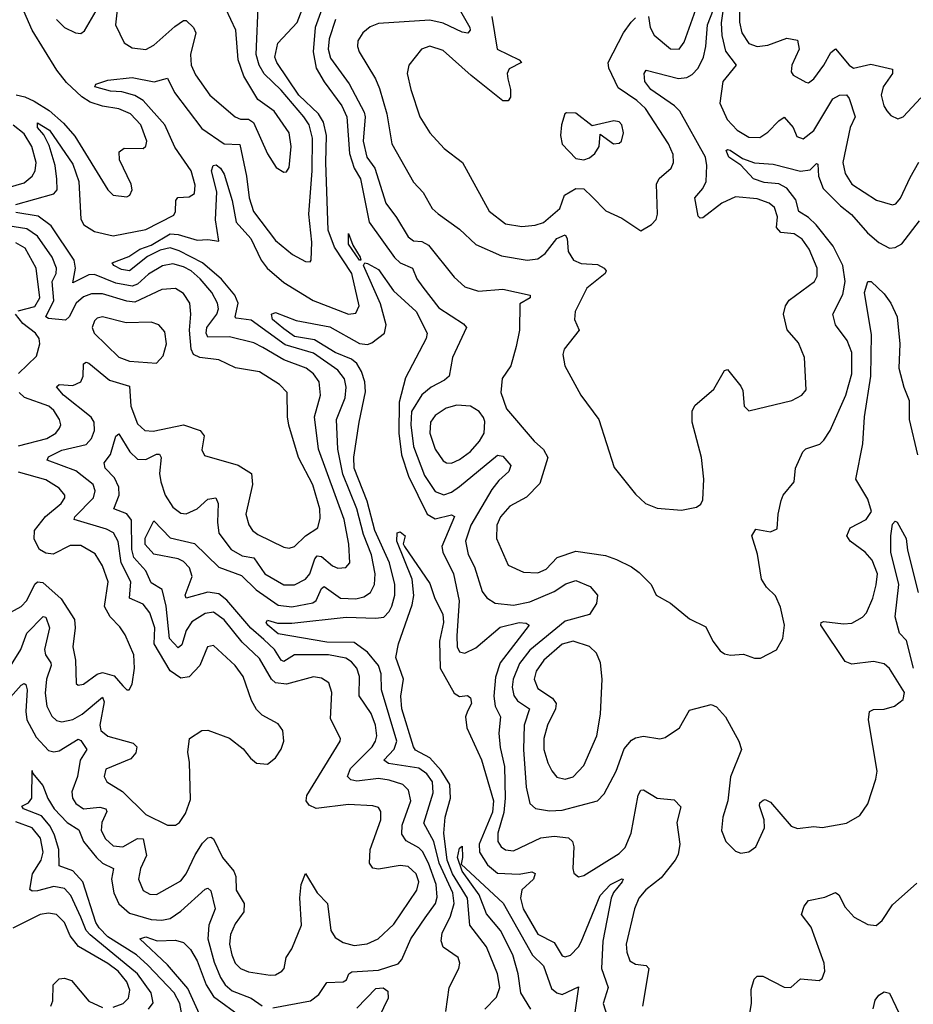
# Model space of a CAD drawing. Extents: x 1678431 to 1860718, y 384618 to 522882.
# Tile 188 of 256: x 1739539 to 1742842, y 482812 to 486454. Entities that reach past the tile are written whole.
import ezdxf

# ---------------------------------------------------------------- set-up
doc = ezdxf.new("R2010")
doc.units = 0

msp = doc.modelspace()

# ---------------------------------------------------------------- linework, layer by layer
at = {"layer": '0CON10XD'}
for points in [[(1740214.4, 485555), (1740128.8, 485598.8), (1740095, 485609.7), (1740058.7, 485601.3), (1740011.5, 485578.5), (1739945, 485525.4), (1739915, 485530), (1739887.5, 485545), (1739880.8, 485555), (1739942.4, 485577.6), (1739983.1, 485605), (1740025, 485620.2), (1740095, 485661.4), (1740125, 485659.1), (1740195, 485638.1), (1740235, 485641.2), (1740275.4, 485634.6), (1740263.2, 485713.2), (1740267.3, 485817.3), (1740248.2, 485895), (1740254.2, 485915), (1740265, 485916.4), (1740281.5, 485905), (1740295, 485882), (1740324.2, 485785), (1740339.8, 485705), (1740394, 485644), (1740432.2, 485565), (1740453.9, 485535), (1740515, 485481.4), (1740623.5, 485415), (1740755, 485364.7), (1740782.1, 485367.9), (1740794.5, 485395), (1740766.6, 485515), (1740702.5, 485612.5), (1740679.3, 485675), (1740670.8, 485925), (1740673.3, 486025), (1740662.4, 486075), (1740644, 486105), (1740571.5, 486175), (1740489.8, 486295), (1740482.2, 486315), (1740493, 486367), (1740565, 486443.1), (1740639.7, 486640.3)], [(1741863.3, 486465), (1741869.4, 486425), (1741885, 486396.4), (1741945, 486345.6), (1741977.1, 486345), (1741995, 486370), (1742068.9, 486578.9)], [(1739525, 485770.5), (1739665, 485809.3), (1739676.9, 485825), (1739676.1, 485863.9), (1739669.8, 485915), (1739648, 485988), (1739628.1, 486028.1), (1739604.4, 486055), (1739605, 486071.9), (1739649.5, 486045), (1739735, 485919.7), (1739757.7, 485855), (1739765.6, 485715.6), (1739776.2, 485695), (1739815, 485671), (1739885, 485654.7), (1740005, 485677.6), (1740108.8, 485731.2), (1740115.5, 485745), (1740116.7, 485785), (1740123.8, 485796.2), (1740165, 485798.5), (1740185, 485810.8), (1740187.8, 485842.2), (1740172.6, 485895), (1740112.1, 485982.1), (1740075.9, 486065), (1739995.3, 486155.3), (1739965, 486172.8), (1739916.8, 486186.8), (1739875, 486189.2), (1739816.2, 486205), (1739820, 486215), (1739865, 486230), (1739955, 486240.5), (1740035.7, 486224.3), (1740085, 486237.1), (1740111.3, 486185), (1740211.9, 486051.9), (1740295, 485994.4), (1740352.7, 485992.7), (1740377.8, 485875), (1740387.8, 485795), (1740403.9, 485745), (1740485, 485637.5), (1740547.8, 485585), (1740595, 485558.9), (1740612.3, 485557.7), (1740616.7, 485565), (1740618.9, 485631.1), (1740607.9, 485735), (1740620.3, 485895), (1740620.9, 486015), (1740608.6, 486065), (1740589.6, 486095), (1740505, 486193.6), (1740443.2, 486253.2), (1740423.8, 486285), (1740412.7, 486325), (1740422, 486528)], [(1739526.2, 486176.2), (1739558.5, 486168.5), (1739591.9, 486151.9), (1739647.4, 486117.4), (1739700.9, 486070.9), (1739742.4, 486022.4), (1739865, 485824), (1739885, 485804.4), (1739935, 485798.8), (1739945.8, 485804.2), (1739954.3, 485825), (1739951.1, 485845), (1739908.2, 485935), (1739907.1, 485965), (1739925, 485978.9), (1739995, 485977.8), (1740005, 485986.2), (1740008.5, 486005), (1739986.9, 486065), (1739949.2, 486105), (1739905, 486124.4), (1739845, 486133.9), (1739799, 486149), (1739768.4, 486168.4), (1739712, 486222), (1739676.8, 486266.8), (1739584.5, 486414.5), (1739536.8, 486525)], [(1739675, 486454.2), (1739705, 486425.3), (1739745, 486405.3), (1739765, 486403.1), (1739778, 486412), (1739848.1, 486531.9)], [(1739902.9, 486525), (1739893.1, 486435), (1739925, 486367.8), (1739955, 486349.1), (1740005, 486343.6), (1740035, 486360), (1740111.9, 486428.1), (1740145, 486450.4), (1740155, 486450.4), (1740181.3, 486425), (1740190.2, 486405), (1740170, 486325), (1740173.2, 486285), (1740189.3, 486249.3), (1740242.1, 486175), (1740335.6, 486095), (1740355, 486086.2), (1740385, 486085.4), (1740403.7, 486073.7), (1740455, 485957.1), (1740487.4, 485907.4), (1740515, 485890), (1740525, 485891.2), (1740535, 485907.5), (1740542.5, 485985), (1740535, 486035.8), (1740480, 486115), (1740419.1, 486159.1), (1740367.6, 486245), (1740346.1, 486305), (1740338.2, 486415), (1740282.2, 486535)], [(1740674.4, 486545), (1740631.9, 486425), (1740623.3, 486335), (1740635.2, 486275), (1740665, 486223.5), (1740729.5, 486135), (1740748.8, 486095), (1740758.3, 485958.3), (1740776, 485905), (1740799.4, 485865), (1740831.5, 485705), (1740925, 485574.3), (1740945.1, 485555.1), (1740991.3, 485535), (1741006.9, 485495), (1741029.7, 485465), (1741088.5, 485388.5), (1741179.5, 485329.5), (1741190.7, 485315), (1741139.1, 485205), (1741126.2, 485135), (1741109.9, 485120.1), (1741060, 485095), (1741025, 485066.3), (1740987, 485005), (1740984.6, 484955.4), (1740995.4, 484875.4), (1741035, 484768.2), (1741075, 484709.1), (1741106.9, 484696.9), (1741135, 484706.1), (1741165, 484726.9), (1741305, 484843.2), (1741325, 484839.1), (1741354.7, 484805), (1741347.6, 484782.4), (1741310.5, 484749.5), (1741285, 484715.9), (1741206.3, 484585), (1741187, 484525), (1741196.4, 484476.4), (1741220.6, 484430.6), (1741248.7, 484338.7), (1741265.3, 484315.3), (1741296.4, 484296.4), (1741365, 484288.1), (1741425, 484301), (1741515, 484339.2), (1741557.5, 484367.5), (1741595, 484379.5), (1741648, 484358), (1741675.3, 484325), (1741671.8, 484295), (1741645.7, 484254.3), (1741555, 484228.8), (1741425, 484122.2), (1741386.7, 484073.3), (1741363.1, 484015), (1741359.5, 483985), (1741365.2, 483955), (1741379.7, 483935), (1741423.1, 483905), (1741404, 483845), (1741401.1, 483755), (1741411.9, 483615), (1741424.5, 483555), (1741446, 483536), (1741497.7, 483527.7), (1741545, 483530), (1741675.3, 483564.7), (1741699.1, 483590.9), (1741743.5, 483675), (1741773.3, 483756.7), (1741801.2, 483788.8), (1741815, 483798.1), (1741845, 483803.5), (1741905, 483794.3), (1741925, 483799.2), (1741977.8, 483835), (1742015, 483900.6), (1742095, 483921.4), (1742115, 483912.5), (1742148.2, 483875), (1742197.3, 483785), (1742207.1, 483755), (1742166.6, 483653.4), (1742156.7, 483565), (1742137.8, 483505), (1742133.5, 483455), (1742149.4, 483415), (1742185, 483379.2), (1742205, 483371.9), (1742235, 483376.9), (1742260.6, 483395), (1742292.1, 483465), (1742291.5, 483495), (1742274.1, 483545.9), (1742275, 483557.5), (1742287.5, 483567.5), (1742295, 483570), (1742315, 483560), (1742390.8, 483470.8), (1742415, 483462.5), (1742475, 483470.5), (1742505, 483466.7), (1742595, 483482), (1742645, 483510.8), (1742675, 483553.8), (1742704.4, 483645), (1742708.5, 483675), (1742677.1, 483865), (1742680, 483895), (1742695, 483902.9), (1742735, 483903.6), (1742772.5, 483915), (1742805, 483939.2), (1742809.6, 483965), (1742755, 484054.4), (1742735, 484071.8), (1742695, 484080.5), (1742615, 484070.4), (1742590, 484080), (1742500.4, 484215), (1742501.4, 484225), (1742512.1, 484227.9), (1742585, 484218.9), (1742615, 484221.4), (1742655, 484243.9), (1742669.2, 484260.8), (1742692.7, 484315), (1742705, 484364), (1742709.6, 484405), (1742690.8, 484455), (1742665, 484484.1), (1742609.4, 484525), (1742596.9, 484545), (1742609.2, 484575), (1742667.8, 484605), (1742687.5, 484635), (1742675, 484681.1), (1742629.6, 484755), (1742656.5, 484885), (1742661.9, 484985), (1742685.9, 485135), (1742688, 485288), (1742662.1, 485445), (1742674.4, 485485.6), (1742686.7, 485485), (1742735, 485440), (1742759.6, 485405), (1742783.1, 485355), (1742792.5, 485255), (1742789.5, 485165), (1742806.9, 485095), (1742827.1, 485045), (1742827.3, 484975), (1742857.5, 484845)], [(1741168.5, 486485), (1741203.1, 486425), (1741204.6, 486415), (1741196, 486404), (1741175, 486407.9), (1741105, 486441), (1741055, 486451.6), (1740865, 486439.5), (1740835, 486427.6), (1740807.9, 486405), (1740789.1, 486375), (1740787.9, 486355), (1740793.8, 486335), (1740854.7, 486235), (1740869, 486199), (1740895.7, 486105), (1740915.3, 485995), (1740995, 485852.9), (1741030.9, 485815), (1741064.4, 485755), (1741085.4, 485735.4), (1741165, 485679.1), (1741225, 485622.1), (1741320.3, 485580.3), (1741415, 485564.7), (1741455, 485569.3), (1741481.1, 485588.9), (1741525, 485644.6), (1741555, 485658.5), (1741562.3, 485645), (1741566.4, 485596.4), (1741586.7, 485565), (1741615, 485551.6), (1741675, 485548.7), (1741699.4, 485535), (1741706.9, 485525), (1741703.1, 485515), (1741635, 485461.2), (1741592.5, 485375), (1741589.5, 485345), (1741607.1, 485305), (1741551.2, 485235), (1741547.1, 485215), (1741553.9, 485173.9), (1741612.9, 485065), (1741680, 484975), (1741737.2, 484797.2), (1741815, 484699.2), (1741852, 484665), (1741895, 484647.8), (1741985, 484639.5), (1742040.7, 484650.7), (1742057.4, 484662.6), (1742065, 484677.5), (1742067.9, 484755), (1742060, 484835), (1742024.4, 484965), (1742024.4, 485005.6), (1742035, 485026.7), (1742105, 485087.5), (1742145, 485156.7), (1742155, 485160), (1742205, 485098.8), (1742212.1, 485082.1), (1742216.9, 485025), (1742235, 485006.9), (1742393.8, 485045), (1742430.8, 485065), (1742446.7, 485085), (1742440, 485205), (1742418.6, 485258.6), (1742376.6, 485306.6), (1742363.1, 485365), (1742370.6, 485395), (1742384, 485416), (1742477.8, 485485), (1742487.7, 485505), (1742487.7, 485535), (1742458, 485605), (1742431.8, 485641.8), (1742401.7, 485661.7), (1742352.7, 485667.3), (1742336.8, 485685), (1742340.2, 485725), (1742328.8, 485758.8), (1742310, 485775), (1742265, 485790.7), (1742185, 485799.1), (1742135, 485774.7), (1742065, 485721.5), (1742055, 485720), (1742046.8, 485726.8), (1742035.3, 485795), (1742065, 485829.2), (1742076.5, 485855), (1742079.8, 485915), (1742073.9, 485945), (1741980, 486115), (1741959.7, 486135), (1741871.6, 486195), (1741849.7, 486225), (1741847.8, 486255), (1741855, 486266.9), (1741975, 486236.6), (1742005, 486239.4), (1742025, 486251), (1742046.7, 486275), (1742066.8, 486315), (1742075.8, 486355), (1742081.4, 486435), (1742115, 486519.4)], [(1742138.4, 486485), (1742131.9, 486441.9)], [(1742200.5, 486495), (1742200.4, 486445), (1742208.3, 486405), (1742235, 486365.9), (1742264.8, 486354.8), (1742305, 486359.3), (1742375, 486385.2), (1742415, 486377.5), (1742420, 486345), (1742393.5, 486285), (1742390.6, 486260.6), (1742398.5, 486248.5), (1742445, 486222.2), (1742455, 486220.6), (1742475, 486235.6), (1742512.3, 486285), (1742538.2, 486331.8), (1742555, 486345.4), (1742605, 486285.9), (1742621.4, 486275), (1742685, 486289.2), (1742765, 486271.2), (1742765.6, 486255), (1742731.3, 486205), (1742723.6, 486175), (1742733.9, 486135), (1742745, 486117.1), (1742760, 486100), (1742785, 486087.5), (1742805, 486094.6), (1742870, 486165)], [(1740706.1, 486455), (1740683.4, 486383.4), (1740679, 486345), (1740688.2, 486311.8), (1740756.7, 486216.7), (1740812, 486112), (1740815.9, 486095), (1740809, 486005), (1740821.9, 485945), (1740851.3, 485905), (1740892.1, 485775), (1740932.2, 485722.2), (1740975, 485650.5), (1740995, 485636.2), (1741025, 485633), (1741049.9, 485619.9), (1741145, 485501.1), (1741185, 485466.4), (1741235, 485449.6), (1741325, 485457.1), (1741426.2, 485435), (1741425.8, 485425), (1741387.5, 485402.5), (1741386.4, 485305), (1741374.4, 485245), (1741355, 485173.3), (1741322.7, 485127.3), (1741318, 485075), (1741338.8, 485015), (1741440.6, 484895), (1741475, 484864.4), (1741491.2, 484835), (1741461.8, 484738.2), (1741412.4, 484687.6), (1741350.8, 484655), (1741316.7, 484615), (1741303.4, 484585), (1741301.5, 484535), (1741345, 484436.9), (1741400.9, 484410.9), (1741455, 484408.5), (1741485, 484421.8), (1741525.7, 484464.3), (1741595, 484488.8), (1741705, 484472.7), (1741745, 484457.8), (1741800.9, 484430.9), (1741829.4, 484409.4), (1741873.3, 484365), (1741892.5, 484325), (1741945, 484295.8), (1742015, 484238.6), (1742075, 484208), (1742100.9, 484155), (1742129.1, 484119.1), (1742145, 484108.8), (1742166.4, 484103.6), (1742215, 484106.9), (1742255, 484092.9), (1742277.9, 484092.1), (1742336.2, 484123.8), (1742360, 484165), (1742366.6, 484215), (1742351.6, 484281.6), (1742333, 484323), (1742300.4, 484355), (1742280.8, 484385), (1742266.9, 484476.9), (1742245.7, 484545), (1742260.8, 484569.2), (1742315, 484560), (1742339.2, 484570.8), (1742342.5, 484625), (1742354.3, 484675.7), (1742362, 484695), (1742402.5, 484745), (1742406.5, 484795), (1742433.5, 484855), (1742445, 484866.5), (1742496.5, 484883.5), (1742511.8, 484898.2), (1742535.3, 484934.7), (1742593.6, 485065), (1742615.7, 485144.3), (1742615, 485223.3), (1742597.5, 485267.5), (1742554.7, 485325), (1742545.3, 485364.7), (1742582.2, 485437.8), (1742591.2, 485485), (1742582.5, 485545), (1742546.2, 485616.2), (1742483.3, 485695), (1742455, 485722.3), (1742418.7, 485745), (1742407.9, 485787.9), (1742375, 485830.4), (1742345, 485847.3), (1742291.5, 485851.5), (1742251.8, 485865), (1742205, 485915.6), (1742160.9, 485945), (1742150.4, 485969.6), (1742155, 485974.2), (1742165, 485970.8), (1742210.6, 485940.6), (1742255, 485924.2), (1742325, 485919.6), (1742425, 485893), (1742461.2, 485898.8), (1742485, 485922), (1742489.7, 485919.7), (1742492.5, 485875), (1742508.9, 485828.9), (1742573.3, 485765), (1742613.9, 485733.9), (1742673.7, 485665), (1742715, 485629.2), (1742755, 485608.2), (1742775, 485610.7), (1742800.5, 485625), (1742865, 485709.6)], [(1741284.2, 486465.8), (1741304.7, 486345), (1741385.8, 486305), (1741394.2, 486295), (1741348.3, 486271.8), (1741341.6, 486255), (1741344.1, 486235), (1741353.7, 486195), (1741353, 486167), (1741345, 486153.3), (1741325, 486153.8), (1741207.5, 486247.5), (1741105, 486340.3), (1741055, 486355.3), (1741024.3, 486345), (1740977.5, 486285), (1740971.1, 486255), (1740984.4, 486195), (1741018.8, 486095), (1741055.4, 486035), (1741107.6, 485977.6), (1741175.7, 485925.7), (1741275, 485745.6), (1741335, 485698.5), (1741395, 485688.8), (1741445, 485693.5), (1741475, 485704.2), (1741535.4, 485755), (1741553.6, 485805), (1741595, 485829.6), (1741625, 485828.1), (1741655, 485799.1), (1741706.4, 485746.4), (1741765, 485719.2), (1741835, 485673.3), (1741875, 485696), (1741891.4, 485715), (1741896.7, 485735), (1741892.9, 485845), (1741903.5, 485866.5), (1741946.9, 485905), (1741955.5, 485925), (1741954.6, 485955), (1741937.1, 485995), (1741851.9, 486125), (1741820, 486155), (1741751.8, 486201.8), (1741717.1, 486275), (1741714.7, 486295), (1741771.2, 486405), (1741799.3, 486445), (1741815, 486460.4)], [(1742131.9, 486441.9), (1742134.5, 486395), (1742147.6, 486337.6), (1742187.8, 486285), (1742138.6, 486225), (1742127.4, 486145), (1742154.5, 486084.5), (1742191.8, 486045), (1742235, 486019.2), (1742275, 486018.1), (1742305, 486037.5), (1742345, 486080.3), (1742365, 486093.5), (1742398.2, 486055), (1742412, 486022), (1742435, 486012.9), (1742475, 486043.5), (1742545, 486160.9), (1742570, 486175), (1742595, 486176.4), (1742605, 486162), (1742627.2, 486095), (1742608.8, 486055), (1742581.7, 485925), (1742590.9, 485885), (1742614.7, 485845), (1742706.9, 485786.9), (1742765, 485768.5), (1742777.3, 485772.7), (1742795, 485793.1), (1742830.3, 485869.7), (1742863.2, 485926.8)], [(1741625, 485935.6), (1741645, 485942.7), (1741665, 485959.2), (1741680.6, 485985), (1741685, 486030), (1741734.6, 485994.6), (1741755, 485997.1), (1741764.2, 486005), (1741771.2, 486035), (1741765.4, 486065), (1741755, 486075.5), (1741735, 486079.4), (1741655, 486061.2), (1741595, 486108), (1741560.5, 486109.5), (1741554.3, 486105.7), (1741541.9, 486065), (1741537.8, 486025), (1741544, 485994), (1741595, 485940), (1741625, 485935.6)], [(1739445, 485818.1), (1739555, 485850.7), (1739585.5, 485874.5), (1739595.7, 485895), (1739600, 485925), (1739584.1, 485985), (1739555, 486031.9), (1739515, 486064)], [(1740269.8, 484595), (1740274.8, 484554.8), (1740320.6, 484495), (1740361.1, 484471.1), (1740405, 484463.3), (1740444.7, 484405), (1740515, 484364.3), (1740555, 484363.8), (1740595, 484384.1), (1740611.1, 484405), (1740629.9, 484460.1), (1740639.2, 484470.8), (1740655, 484468.8), (1740695, 484434.6), (1740715, 484425.4), (1740745, 484428.2), (1740759.2, 484445), (1740755.7, 484514.3), (1740738.8, 484605), (1740643.8, 484865), (1740628.9, 484985), (1740651.6, 485065), (1740645.8, 485115), (1740625, 485144.1), (1740598.2, 485165), (1740515, 485195.5), (1740438.1, 485241.9), (1740405, 485258.8), (1740315, 485280.4), (1740235, 485279.7), (1740228.8, 485295), (1740231, 485315), (1740267.6, 485365), (1740273.5, 485385), (1740270.4, 485405), (1740248.7, 485445), (1740206.1, 485495), (1740172.6, 485525), (1740145, 485540.2), (1740105, 485550.3), (1740066.3, 485543.7), (1740015, 485513), (1739975, 485475.5), (1739955, 485468.4), (1739895, 485479.7), (1739815, 485511.2), (1739795, 485509.6), (1739735, 485480), (1739745.2, 485535), (1739740.5, 485565), (1739655, 485691.4), (1739606.8, 485726.8), (1739525, 485740.7)], [(1740166.6, 483706.6), (1740160, 483745), (1740166.7, 483795), (1740212.5, 483825), (1740234.2, 483825.8), (1740315, 483796.9), (1740365, 483757.5), (1740392.3, 483722.3), (1740414.7, 483704.7), (1740455, 483701.1), (1740485, 483724.2), (1740505, 483756), (1740515.4, 483785), (1740512.3, 483825), (1740495, 483850), (1740435, 483881.9), (1740415, 483902.9), (1740395.7, 483935.7), (1740364.7, 484025), (1740335, 484065.4), (1740255, 484140), (1740233.3, 484135), (1740204.6, 484065), (1740166.1, 484023.9), (1740135, 484018.6), (1740095.5, 484045.5), (1740035.8, 484145), (1740038.4, 484205), (1740020.4, 484260.4), (1739995, 484292.6), (1739944.7, 484315), (1739949.8, 484375), (1739914.5, 484445.5), (1739903.4, 484523.4), (1739885.5, 484555.5), (1739859.6, 484569.6), (1739740.6, 484605), (1739743.1, 484615), (1739811.6, 484685), (1739818.5, 484711.5), (1739810.3, 484735), (1739745.9, 484785), (1739640.9, 484825), (1739645, 484836.8), (1739695, 484861.6), (1739785, 484882.1), (1739804.7, 484905), (1739815.3, 484935), (1739814.7, 484965), (1739803.3, 484983.3), (1739700.7, 485065), (1739674.5, 485095.5), (1739685.5, 485104.5), (1739735, 485101.2), (1739765, 485114.6), (1739773.4, 485135), (1739775, 485181.2), (1739785, 485187.1), (1739795, 485183.8), (1739871.2, 485121.2), (1739945, 485098.9), (1739950, 485025), (1739975, 484959.5), (1740001.4, 484935), (1740032.4, 484932.4), (1740145, 484956), (1740205.6, 484935), (1740220.5, 484915), (1740212.9, 484862.9), (1740222.5, 484842.5), (1740346.5, 484806.5), (1740396.4, 484775), (1740400, 484735), (1740375.3, 484625), (1740386.2, 484586.2), (1740399.6, 484565), (1740419.4, 484549.4), (1740515, 484503.3), (1740535, 484499.5), (1740555, 484505.5), (1740595.2, 484544.8), (1740641.5, 484575), (1740649.4, 484610.6), (1740648, 484645), (1740623.1, 484733.1), (1740570, 484835), (1740534.3, 484954.3), (1740528.6, 484985), (1740528.2, 485075), (1740499.1, 485105), (1740425, 485151.6), (1740336.8, 485166.8), (1740275, 485196.2), (1740205, 485204.8), (1740181.2, 485215), (1740173.3, 485235), (1740167.2, 485305), (1740171.6, 485365), (1740167.5, 485405), (1740145, 485441.5), (1740115, 485460), (1740065, 485455.7), (1739965, 485409.7), (1739935, 485412.8), (1739845, 485440.5), (1739805, 485440), (1739775, 485428.7), (1739747.5, 485405), (1739721.9, 485355), (1739707.8, 485342.2), (1739645, 485349), (1739635.9, 485355), (1739664.7, 485415), (1739659.4, 485485), (1739673.5, 485515), (1739675.2, 485535), (1739659.6, 485575), (1739605, 485653.4), (1739565, 485680.6), (1739495, 485691)], [(1740795, 485564.4), (1740755, 485623.1), (1740755, 485663.3), (1740770, 485620), (1740797.5, 485575), (1740800, 485565), (1740795, 485564.4)], [(1739533, 485377), (1739595, 485393.4), (1739613.4, 485425), (1739600, 485535), (1739559, 485609), (1739525, 485628.8)], [(1740475, 482799.2), (1740614.3, 482825), (1740645, 482848.5), (1740675, 482893.6), (1740735, 482895.5), (1740747.2, 482902.8), (1740755.6, 482925), (1740767.3, 482932.7), (1740865, 482939.2), (1740937.9, 482962.1), (1740952, 482978), (1740985.2, 483055), (1741037.8, 483132.2), (1741076.5, 483185), (1741081.7, 483208.3), (1741079, 483255), (1741049.9, 483335), (1741027.6, 483377.6), (1741015, 483391.5), (1740967.5, 483417.5), (1740951.2, 483441.2), (1740953.3, 483475), (1740984.7, 483564.7), (1740975.9, 483605), (1740955, 483625.2), (1740905, 483640.9), (1740865, 483647), (1740785, 483637.6), (1740762.6, 483642.6), (1740751.4, 483655), (1740762, 483685), (1740842.2, 483765), (1740854.8, 483785), (1740858.7, 483805), (1740854.4, 483845), (1740838.2, 483888.2), (1740793.4, 483953.4), (1740795.6, 484025), (1740785.2, 484055), (1740765, 484079.5), (1740745, 484092), (1740680, 484105), (1740555.2, 484104.8), (1740515, 484080.8), (1740505, 484084.7), (1740481, 484125), (1740441.1, 484161.1), (1740394, 484204), (1740305, 484307), (1740275, 484330.3), (1740235, 484337), (1740154, 484314), (1740150.4, 484325), (1740176.2, 484395), (1740167.2, 484427.2), (1740145, 484449.6), (1740125, 484459.7), (1740035, 484477.4), (1740002.4, 484512.4), (1740003.4, 484536.6), (1740035, 484600.8), (1740095, 484537.5), (1740185, 484516.9), (1740275, 484428.7), (1740358.8, 484398.8), (1740412.9, 484345), (1740495, 484289), (1740545, 484282.3), (1740623, 484297), (1740635, 484305.3), (1740655, 484350), (1740665, 484357.9), (1740725, 484314.8), (1740782.2, 484312.2), (1740811.2, 484318.8), (1740835.4, 484335), (1740850.8, 484365), (1740853.7, 484405), (1740839.4, 484475), (1740810.1, 484550.1), (1740785.1, 484645), (1740733.4, 484773.4), (1740714.8, 484865), (1740710.2, 484975), (1740741.6, 485055), (1740746.1, 485095), (1740739.5, 485125), (1740715, 485157.4), (1740625, 485220.4), (1740520.9, 485250.9), (1740395, 485342.5), (1740339.5, 485349.5), (1740335.3, 485355.3), (1740346.1, 485405), (1740334.1, 485435), (1740285, 485494.1), (1740214.4, 485555)], [(1741114, 482786), (1741126.8, 482875), (1741162.7, 482945), (1741166.5, 482965), (1741160, 482985), (1741105, 483024), (1741096.7, 483046.7), (1741100.7, 483075), (1741131.9, 483138.1), (1741144.6, 483185.4), (1741139.8, 483225), (1741089.4, 483335), (1741070.4, 483415), (1741032.9, 483482.9), (1741067.8, 483595), (1741064.8, 483635), (1741043.8, 483665), (1741015, 483686.2), (1740903, 483703), (1740884.7, 483715), (1740923.7, 483756.3), (1740933.6, 483785), (1740876.3, 483975), (1740875.2, 484035), (1740865.2, 484065), (1740824.8, 484115), (1740775, 484150.1), (1740675, 484151.2), (1740495, 484182.9), (1740456.5, 484215), (1740450.5, 484225), (1740455, 484232.5), (1740492.5, 484222.5), (1740545, 484222.3), (1740746, 484244), (1740855, 484240.2), (1740885, 484244.7), (1740905, 484264.7), (1740915.2, 484285), (1740925.2, 484325), (1740925.8, 484365), (1740905.6, 484445), (1740851.9, 484565), (1740823, 484673), (1740775.1, 484795.1), (1740774.3, 484835.7), (1740793.4, 484965), (1740816.9, 485076.9), (1740814.8, 485115), (1740803.1, 485153.1), (1740785, 485182.2), (1740765, 485198.4), (1740705, 485223.2), (1740629.4, 485269.4), (1740555, 485281.8), (1740515, 485310.7), (1740473.1, 485345), (1740470, 485365), (1740485, 485370.6), (1740560.7, 485340.7), (1740685, 485317.5), (1740795, 485256.5), (1740825, 485252.3), (1740841.2, 485258.8), (1740888, 485295), (1740893.5, 485325), (1740872.8, 485402.8), (1740809.5, 485545), (1740815, 485554.2), (1740825, 485551.5), (1740865, 485529.4), (1740921, 485451), (1741004.1, 485375), (1741045.3, 485295), (1741041.8, 485275), (1740965, 485129.4), (1740941.3, 485038.7), (1740940.6, 484925), (1740950.5, 484845), (1740976.5, 484765), (1741045, 484624.7), (1741075, 484608.1), (1741135, 484622.5), (1741146.3, 484616.3), (1741099.8, 484505), (1741103.7, 484485), (1741142.6, 484405), (1741163.3, 484305), (1741154.4, 484175), (1741155.8, 484135), (1741165, 484115.5), (1741185, 484110.7), (1741225, 484131.2), (1741315, 484207.1), (1741385, 484224.4), (1741411.8, 484221.8), (1741422, 484215), (1741314.7, 484075.3), (1741298, 484022), (1741292.3, 483952.3), (1741297.1, 483915), (1741316.8, 483875), (1741309.7, 483815), (1741315, 483762), (1741331.7, 483691.7), (1741333.9, 483575), (1741328.3, 483521.7), (1741306, 483445), (1741307.1, 483415), (1741318.5, 483395), (1741335, 483384.1), (1741365, 483380.3), (1741465, 483427.5), (1741515, 483434.8), (1741568, 483428), (1741582.5, 483415), (1741587.7, 483395), (1741583.6, 483315), (1741587.8, 483297.8), (1741604.4, 483284.4), (1741625, 483289.1), (1741755, 483370.7), (1741777.8, 483392.2), (1741799.6, 483445), (1741825, 483586.2), (1741835, 483604.2), (1741845, 483605.6), (1741895, 483575.4), (1741958.5, 483568.5), (1741982.7, 483542.7), (1741968.7, 483485), (1741980, 483405), (1741973.4, 483366.6), (1741962.7, 483345), (1741910.4, 483279.6), (1741854.1, 483235.9), (1741828, 483205), (1741811.8, 483165), (1741780.9, 483035), (1741783.1, 483005), (1741795, 482973.3), (1741815, 482960.8), (1741855.4, 482955.4), (1741864.5, 482944.5), (1741840.8, 482805)], [(1739534.2, 485145), (1739600.6, 485209.4), (1739613.8, 485255), (1739610.4, 485275), (1739596.9, 485295), (1739550.7, 485330.7), (1739523.4, 485365)], [(1740045, 485182.9), (1740069.7, 485210.3), (1740081.8, 485255), (1740075, 485299.2), (1740053.3, 485325), (1740025, 485334.7), (1739933, 485333), (1739845, 485355.3), (1739825, 485350.5), (1739815, 485340), (1739806.4, 485315), (1739814.5, 485295), (1739905, 485205.4), (1739945, 485190.7), (1740045, 485182.9)], [(1739535, 484877.8), (1739639.6, 484905), (1739672.9, 484925), (1739686.7, 484943.3), (1739690.6, 484955), (1739685.9, 484975), (1739665, 485008.2), (1739646.6, 485025), (1739556.5, 485056.6), (1739537.6, 485075)], [(1741135, 484813.3), (1741165, 484827.1), (1741205, 484857.1), (1741239.4, 484895), (1741256.6, 484925), (1741258, 484968), (1741253.1, 484983.1), (1741237.5, 485005), (1741205, 485024.6), (1741155, 485028.4), (1741115, 485016.5), (1741075, 484990.4), (1741057.1, 484965), (1741055.3, 484924.7), (1741075, 484865.6), (1741105, 484822.9), (1741116.2, 484815), (1741135, 484813.3)], [(1739485, 483926.2), (1739545, 483993.1), (1739555, 483999.1), (1739561.4, 483995), (1739566.4, 483975), (1739561.1, 483895), (1739564.8, 483864.9), (1739599.9, 483799.9), (1739645, 483751.4), (1739665, 483746.4), (1739685, 483749.5), (1739755, 483792.7), (1739765, 483788.5), (1739787.7, 483755), (1739763, 483715), (1739753.2, 483655), (1739731.3, 483598.7), (1739733.6, 483575), (1739746.2, 483555), (1739775, 483535.3), (1739835, 483541.6), (1739857.6, 483535), (1739861.4, 483525), (1739842.8, 483485), (1739840.5, 483455), (1739855.9, 483425), (1739885, 483398.9), (1739920, 483395), (1739975, 483425.2), (1739995.4, 483425), (1740007.8, 483362.2), (1739986, 483315), (1739978.5, 483275), (1739995, 483233.6), (1740020.3, 483220.3), (1740045, 483218.9), (1740135, 483268.5), (1740155, 483294.4), (1740187.1, 483365), (1740215, 483408.5), (1740235, 483428.2), (1740245, 483430.8), (1740255, 483424.6), (1740288.6, 483355), (1740331.2, 483305), (1740338, 483285), (1740339.7, 483235), (1740368.9, 483185), (1740367.6, 483155), (1740335, 483110), (1740318.8, 483071.2), (1740315.2, 483035), (1740323.3, 482995), (1740335.3, 482965), (1740355, 482944.7), (1740385, 482932.7), (1740465, 482920), (1740485, 482921.5), (1740508.6, 482935), (1740516.5, 482945), (1740524.5, 482985), (1740545, 483018), (1740580.5, 483105), (1740574.2, 483205.8), (1740579.2, 483255), (1740595, 483296.7), (1740638.9, 483225), (1740676.8, 483185), (1740689.7, 483085), (1740705, 483059.8), (1740735, 483041), (1740775, 483030.4), (1740823.5, 483036.5), (1740864.5, 483055), (1740921.7, 483108.3), (1741007.4, 483235), (1741014.3, 483265), (1741005, 483295.4), (1740975, 483322.4), (1740945, 483325.7), (1740865, 483312.5), (1740845, 483316.2), (1740831.6, 483335), (1740834.8, 483385), (1740874.2, 483495), (1740874.6, 483525), (1740865, 483540), (1740845, 483546.6), (1740755, 483551.2), (1740635, 483536.9), (1740608.6, 483548.6), (1740598, 483565), (1740600.8, 483585), (1740724.2, 483785), (1740725.5, 483795.5), (1740687.6, 483867.6), (1740693.4, 483965), (1740681.3, 484001.3), (1740655, 484018.9), (1740625, 484024.1), (1740525, 483996.1), (1740485, 484001.1), (1740469.6, 484015), (1740425, 484091.4), (1740361.7, 484151.7), (1740295, 484233.7), (1740255, 484262.7), (1740225, 484258.1), (1740175, 484226.8), (1740155, 484195.4), (1740138.2, 484141.8), (1740125, 484130.8), (1740092.8, 484165), (1740080.9, 484285), (1740066, 484346), (1740025, 484371.1), (1740005.2, 484415), (1739960.9, 484465), (1739953.9, 484495), (1739952.5, 484602.5), (1739935, 484626.8), (1739887.3, 484645), (1739906.8, 484695), (1739905.6, 484725), (1739889.2, 484759.2), (1739855.4, 484795), (1739850.9, 484815), (1739874.5, 484845.5), (1739895, 484913.3), (1739905, 484922.5), (1739945.7, 484855), (1739975, 484828.8), (1740005, 484827.6), (1740045, 484846.6), (1740056.4, 484846.4), (1740062.3, 484835), (1740056.2, 484775), (1740060.5, 484745), (1740077.1, 484695), (1740105, 484651.1), (1740135, 484628.5), (1740155, 484626.6), (1740195, 484645.3), (1740235, 484680.9), (1740263.8, 484685), (1740272.3, 484665), (1740269.8, 484595)], [(1739481.2, 484248.8), (1739545, 484283.8), (1739565, 484306.4), (1739595, 484366.1), (1739605, 484374.7), (1739625, 484372.8), (1739692, 484312), (1739741.3, 484235), (1739744.1, 484205), (1739735.3, 484135), (1739744.7, 484085), (1739748.3, 483998.3), (1739755, 483992.5), (1739775, 483996.7), (1739825, 484033.9), (1739845, 484039.1), (1739887.7, 484027.7), (1739920.1, 483990.1), (1739935, 483975.8), (1739944, 483976), (1739955, 483996.2), (1739963.4, 484055), (1739960.6, 484105), (1739928.3, 484178.3), (1739908.9, 484208.9), (1739873.8, 484245), (1739853.1, 484283.1), (1739865.7, 484375), (1739845, 484434.4), (1739817.9, 484477.9), (1739765, 484509.1), (1739725, 484509.4), (1739662.5, 484477.5), (1739635, 484480.3), (1739612.2, 484495), (1739592.3, 484532.3), (1739594.1, 484565), (1739633.8, 484616.2), (1739691.8, 484665), (1739705.8, 484685), (1739705.9, 484695), (1739685, 484721.8), (1739635, 484751.9), (1739535, 484780.9)], [(1742843.5, 484055), (1742817.3, 484157.3), (1742791.9, 484185), (1742775.3, 484245), (1742789.2, 484365), (1742760, 484485), (1742759.2, 484545), (1742765, 484587.5), (1742775, 484598.8), (1742782.5, 484595), (1742816.3, 484535), (1742821.4, 484491.4), (1742860.8, 484335)], [(1741258.5, 482795), (1741301.3, 482838.7), (1741313.4, 482875), (1741305.3, 482925), (1741265, 483025.5), (1741202.6, 483105), (1741194.6, 483205), (1741138.8, 483295), (1741119.1, 483345), (1741107.3, 483445), (1741111.6, 483505), (1741131.2, 483575), (1741128.9, 483625), (1741096.9, 483676.9), (1741055, 483724), (1741002.8, 483752.8), (1740994.5, 483764.5), (1740951.7, 483905), (1740948.1, 483951.9), (1740958.4, 484015), (1740930, 484095), (1740939.4, 484145), (1740989.8, 484290.2), (1740995.6, 484324.4), (1740989.3, 484385), (1740932.7, 484525), (1740934, 484556), (1740945, 484560), (1740963.8, 484545), (1740957.1, 484515), (1740961.4, 484505), (1741055, 484369.2), (1741073.5, 484313.5), (1741103.8, 484255), (1741105.4, 484225), (1741090.6, 484155), (1741093.6, 484055), (1741145, 483962.7), (1741165, 483951.2), (1741195, 483954.4), (1741205, 483946), (1741208.8, 483925), (1741195, 483896.9)], [(1739486.9, 484033.1), (1739543.5, 484125), (1739565.2, 484185), (1739626.3, 484246.3), (1739635, 484243.6), (1739649.2, 484205), (1739630.7, 484125), (1739634.4, 484104.4), (1739654.2, 484075), (1739654.8, 484065), (1739637.6, 484015), (1739633.1, 483963.1), (1739639.5, 483915), (1739658, 483878), (1739675, 483862.2), (1739695, 483856.8), (1739735, 483865.2), (1739770.2, 483885), (1739845, 483947.8), (1739851.2, 483931.2), (1739834.8, 483845), (1739839.5, 483825), (1739864.4, 483804.4), (1739958.3, 483778.3), (1739972.2, 483765), (1739968, 483742), (1739949.5, 483720.5), (1739857.7, 483682.3), (1739851.5, 483655), (1739861.1, 483635), (1739919, 483599), (1740005, 483513.8), (1740085, 483474.5), (1740115, 483474.4), (1740129.4, 483485), (1740151.7, 483518.3), (1740170.2, 483569.8), (1740166.6, 483706.6)], [(1741555, 483645.4), (1741585, 483653.9), (1741624.8, 483695.2), (1741672.8, 483805), (1741686, 483886), (1741691.8, 484015), (1741686.7, 484075), (1741671.2, 484111.2), (1741645.8, 484135.8), (1741585, 484155.2), (1741545, 484144.8), (1741476.7, 484085), (1741448, 484045), (1741441, 484015), (1741455, 483980.4), (1741508.9, 483945), (1741522.6, 483925), (1741519.7, 483905), (1741490.2, 483845), (1741476.1, 483795), (1741476.1, 483755), (1741491.9, 483705), (1741505.7, 483675.7), (1741525, 483652.7), (1741555, 483645.4)], [(1741195, 483896.9), (1741187.5, 483875), (1741192.3, 483835), (1741246.3, 483716.3), (1741290.1, 483565), (1741287.3, 483522.7), (1741237.8, 483405), (1741238.6, 483375), (1741268, 483328), (1741305, 483297.2), (1741385.9, 483294.1), (1741432.4, 483302.4), (1741445, 483296), (1741437.9, 483275), (1741395, 483235.4), (1741390, 483205), (1741399.8, 483165), (1741455, 483071.5), (1741515, 483041.1), (1741545, 482992.2), (1741555, 482987.8), (1741575, 482993.6), (1741605, 483024.6), (1741615, 483043.6), (1741684.8, 483215), (1741722.9, 483255), (1741765, 483276.4), (1741770, 483275), (1741766.7, 483265), (1741734.2, 483225.8), (1741725.2, 483204.8), (1741694.5, 483045.5), (1741690.4, 482945), (1741714.7, 482875), (1741696.1, 482815), (1741712.1, 482765)], [(1740138.6, 482775), (1740131.2, 482815), (1740109.6, 482855), (1740012.5, 482957.5), (1739971, 482995), (1739865, 483061.8), (1739832.6, 483095), (1739820.8, 483115), (1739772.2, 483265), (1739735, 483306), (1739684.6, 483325), (1739683.4, 483385), (1739668.1, 483438.1), (1739651.2, 483471.2), (1739619.7, 483509.7), (1739552.5, 483535), (1739547.5, 483545), (1739571.9, 483558.1), (1739583.4, 483575), (1739585, 483676.7), (1739586.7, 483666.7), (1739625, 483621.2), (1739643.2, 483573.2), (1739666.2, 483535), (1739714.6, 483484.6), (1739757.3, 483457.3), (1739774.5, 483414.5), (1739823, 483355), (1739845, 483334.8), (1739885.2, 483315.2), (1739877.9, 483275), (1739887.5, 483225), (1739905, 483184.1), (1739945, 483149), (1740025, 483125.5), (1740065, 483124.1), (1740095, 483130.2), (1740135, 483157.5), (1740225, 483238.8), (1740235, 483241.5), (1740245, 483232), (1740261.4, 483165), (1740238.3, 483105), (1740234.4, 483055), (1740258, 482968), (1740281.5, 482911.5), (1740298.4, 482885), (1740325, 482861.9), (1740394.6, 482834.6), (1740435, 482806.7)], [(1740014.7, 482795), (1740032.3, 482817.7), (1740025.2, 482855), (1739975.1, 482925.1), (1739799, 483069), (1739785.3, 483085.3), (1739764.9, 483134.9), (1739728.4, 483215), (1739705, 483240.7), (1739665, 483247.9), (1739605, 483231.7), (1739585, 483231.1), (1739576.9, 483236.9), (1739586.8, 483295), (1739618.8, 483345), (1739625.5, 483375), (1739616.5, 483426.5), (1739585, 483465.6), (1739525, 483487.2)], [(1741428.4, 482795), (1741391.2, 482855), (1741381.9, 482925), (1741361.7, 482995), (1741315.9, 483085.9), (1741265, 483146.9), (1741237.9, 483217.9), (1741174.3, 483305), (1741157.8, 483355), (1741165, 483390), (1741175, 483397.5), (1741175.4, 483355), (1741170.7, 483330.7), (1741326.1, 483186.1), (1741434.2, 482994.2), (1741475, 482955.3), (1741505, 482870.9), (1741525, 482855.2), (1741545, 482849.2), (1741605, 482877.5), (1741589, 482765)], [(1742231.1, 482735), (1742244.3, 482815), (1742243, 482867), (1742254, 482905), (1742265, 482916), (1742286.8, 482916.8), (1742365, 482876), (1742390, 482875), (1742425, 482906.2), (1742495, 482900.6), (1742505, 482908), (1742515.3, 482935), (1742513.4, 482965), (1742465, 483097.5), (1742429.2, 483145), (1742439.2, 483175), (1742455, 483196.2), (1742515, 483208.6), (1742555, 483225.7), (1742566.7, 483216.7), (1742591.2, 483171.2), (1742624.4, 483135), (1742675, 483107.1), (1742705, 483103.8), (1742727, 483123), (1742765, 483180), (1742855, 483260.9)], [(1739885, 482801.7), (1739921.3, 482815), (1739940.7, 482835), (1739945.9, 482865), (1739935.2, 482895), (1739902.4, 482935), (1739865, 482963.4), (1739756.5, 483026.5), (1739725.4, 483065.4), (1739704.3, 483115), (1739675, 483144.7), (1739645, 483149.5), (1739615, 483144.1), (1739513.7, 483093.7)], [(1740222.7, 482735), (1740160.6, 482870.6), (1740085, 482958.1), (1739982.9, 483055), (1740005, 483062.1), (1740047.3, 483047.3), (1740115, 483049.6), (1740145, 483040.6), (1740170.9, 483015), (1740195, 482972.9), (1740228.4, 482885), (1740255, 482841.7), (1740360.5, 482765)], [(1739654.7, 482805), (1739661.2, 482825), (1739662.7, 482885), (1739685, 482906.9), (1739705, 482909.2), (1739729.9, 482899.9), (1739795, 482823.8), (1739845, 482800.6)], [(1740785, 482798), (1740855, 482871.4), (1740882.8, 482872.8), (1740900.5, 482860.5), (1740900.9, 482835), (1740847.8, 482725)], [(1742693.7, 482796.3), (1742702.1, 482827.9), (1742715, 482846.7), (1742735, 482858.8), (1742755, 482853.3), (1742801.2, 482755)]]:
    msp.add_lwpolyline(points, dxfattribs=at)

doc.saveas('drawing.dxf')
